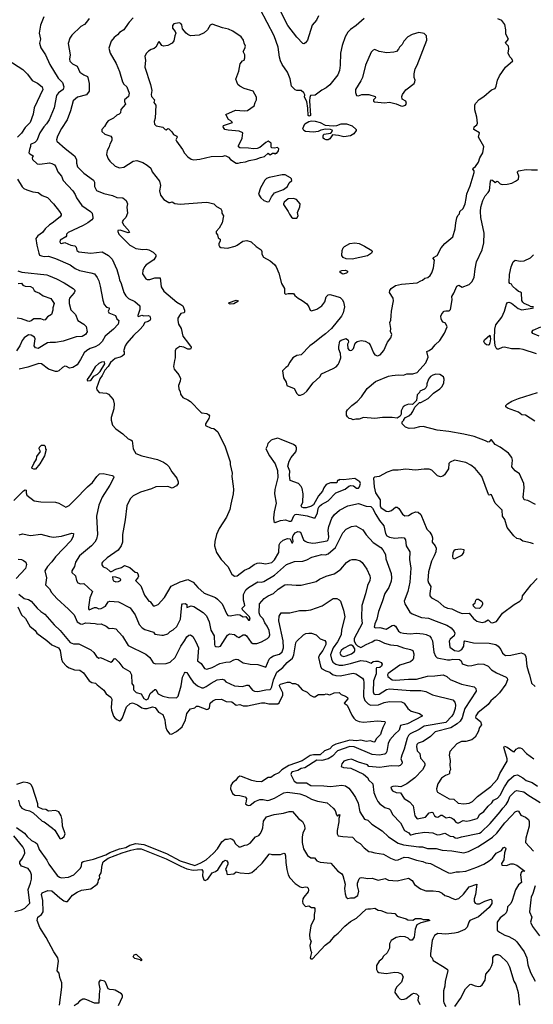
# Model space of a CAD drawing. Extents: x 1933546 to 2138868, y 524910 to 667279.
# Tile 75 of 256: x 1985432 to 1991366, y 558568 to 569942. Entities that reach past the tile are written whole.
import ezdxf

# ---------------------------------------------------------------- set-up
doc = ezdxf.new("R2010")
doc.units = 0

msp = doc.modelspace()

# ---------------------------------------------------------------- linework, layer by layer
at = {"layer": '0CON10XD'}
for points in [[(1985712, 569975), (1985673, 569877), (1985659, 569785), (1985674, 569715), (1985662, 569672), (1985678, 569618), (1985732, 569535), (1985782, 569425), (1985877, 569267), (1985929, 569215), (1985942, 569165), (1985935, 569135), (1985880, 569095), (1985858, 569065), (1985829, 568925), (1985773, 568785), (1985742, 568738), (1985710, 568705), (1985666, 568635), (1985631, 568545), (1985606, 568524), (1985559, 568501), (1985558, 568475), (1985545, 568443), (1985540, 568405), (1985551, 568391), (1985588, 568368), (1985578, 568342), (1985580, 568325), (1985635, 568278), (1985665, 568274), (1985775, 568290), (1985805, 568282), (1985834, 568264), (1985851, 568241), (1985875, 568185), (1985914, 568135), (1985934, 568085), (1986046, 567965), (1986074, 567924), (1986090, 567885), (1986152, 567795), (1986250, 567725), (1986268, 567705), (1986278, 567655), (1986278, 567645), (1986265, 567629), (1986219, 567595), (1986165, 567565), (1985992, 567485), (1985974, 567465), (1985972, 567445), (1985964, 567435), (1985899, 567395), (1985896, 567375), (1985905, 567361), (1985915, 567358), (1985955, 567368), (1986025, 567338), (1986070, 567330), (1986084, 567315), (1986092, 567275), (1986115, 567260), (1986255, 567244), (1986385, 567259), (1986458, 567218), (1986501, 567175), (1986555, 567055), (1986579, 566975), (1986584, 566935), (1986604, 566894), (1986635, 566791), (1986660, 566750), (1986691, 566721), (1986762, 566685), (1986822, 566635), (1986819, 566595), (1986796, 566525), (1986798, 566515), (1986805, 566512), (1986845, 566530), (1986865, 566521), (1986915, 566525), (1986935, 566515), (1986945, 566485), (1986938, 566472), (1986915, 566455), (1986877, 566443), (1986857, 566403), (1986826, 566365), (1986747, 566293), (1986671, 566205), (1986651, 566175), (1986634, 566126), (1986632, 566115), (1986640, 566105), (1986638, 566075), (1986618, 566055), (1986595, 566044), (1986535, 566028), (1986480, 565980), (1986456, 565935), (1986417, 565893), (1986385, 565831), (1986357, 565793), (1986318, 565685), (1986324, 565664), (1986350, 565635), (1986436, 565626), (1986460, 565615), (1986514, 565554), (1986524, 565504), (1986521, 565445), (1986488, 565345), (1986488, 565315), (1986505, 565257), (1986545, 565214), (1986625, 565156), (1986685, 565100), (1986718, 565088), (1986732, 565075), (1986744, 564985), (1986775, 564930), (1986845, 564902), (1987025, 564860), (1987095, 564830), (1987129, 564809), (1987155, 564781), (1987190, 564720), (1987248, 564645), (1987262, 564605), (1987264, 564585), (1987245, 564557), (1987195, 564529), (1987145, 564551), (1987005, 564546), (1986955, 564523), (1986830, 564485), (1986742, 564442), (1986710, 564405), (1986670, 564325), (1986651, 564165), (1986621, 563995), (1986619, 563905), (1986606, 563865), (1986571, 563815), (1986445, 563726), (1986390, 563675), (1986382, 563665), (1986380, 563645), (1986395, 563621), (1986437, 563605), (1986479, 563569), (1986495, 563568), (1986545, 563594), (1986607, 563613), (1986645, 563636), (1986705, 563614), (1986765, 563558), (1986785, 563554), (1986799, 563539), (1986805, 563515), (1986796, 563494), (1986770, 563465), (1986831, 563401), (1986874, 563295), (1986925, 563226), (1986939, 563219), (1986975, 563171), (1986995, 563169), (1987032, 563188), (1987105, 563267), (1987182, 563398), (1987285, 563449), (1987375, 563476), (1987435, 563444), (1987492, 563382), (1987565, 563318), (1987695, 563267), (1987719, 563249), (1987772, 563195), (1987825, 563075), (1987839, 563059), (1987865, 563057), (1987945, 563072), (1987975, 563068), (1988015, 563044), (1988046, 563046), (1988075, 563005), (1988086, 563005), (1988095, 563015), (1988086, 563045), (1988005, 563125), (1988004, 563145), (1988033, 563175), (1988029, 563195), (1988020, 563235), (1988018, 563302), (1988045, 563355), (1988075, 563382), (1988185, 563447), (1988225, 563445), (1988255, 563453), (1988375, 563524), (1988515, 563649), (1988607, 563683), (1988705, 563686), (1988748, 563702), (1988806, 563734), (1988925, 563762), (1988965, 563761), (1988995, 563773), (1989080, 563845), (1989166, 564014), (1989204, 564055), (1989265, 564089), (1989316, 564094), (1989395, 564049), (1989435, 563992), (1989515, 563902), (1989603, 563843), (1989628, 563818), (1989657, 563765), (1989663, 563715), (1989723, 563545), (1989728, 563495), (1989723, 563455), (1989698, 563382), (1989651, 563315), (1989622, 563215), (1989576, 563104), (1989560, 563015), (1989535, 562962), (1989529, 562925), (1989545, 562918), (1989595, 562922), (1989665, 562903), (1989685, 562911), (1989735, 562945), (1989755, 562948), (1989775, 562936), (1989809, 562879), (1989833, 562863), (1989865, 562854), (1989945, 562848), (1990015, 562855), (1990095, 562847), (1990130, 562840), (1990169, 562819), (1990187, 562797), (1990201, 562765), (1990219, 562635), (1990238, 562588), (1990255, 562571), (1990376, 562546), (1990405, 562545), (1990435, 562554), (1990515, 562549), (1990534, 562535), (1990545, 562506), (1990556, 562495), (1990615, 562479), (1990655, 562480), (1990735, 562502), (1990795, 562498), (1990845, 562474), (1990885, 562431), (1990940, 562395), (1991053, 562345), (1991064, 562334), (1991069, 562315), (1991049, 562265), (1990976, 562165), (1990931, 562119), (1990876, 562074), (1990845, 562029), (1990725, 561933), (1990701, 561899), (1990697, 561885), (1990702, 561875), (1990756, 561835), (1990769, 561795), (1990743, 561767), (1990731, 561715), (1990695, 561655), (1990655, 561622), (1990585, 561605), (1990535, 561602), (1990500, 561585), (1990483, 561575), (1990402, 561488), (1990394, 561445), (1990404, 561385), (1990402, 561325), (1990409, 561281), (1990398, 561255), (1990400, 561235), (1990392, 561225), (1990351, 561209), (1990305, 561180), (1990264, 561115), (1990249, 561055), (1990250, 561035), (1990260, 561020), (1990395, 560942), (1990449, 560939), (1990499, 560891), (1990565, 560885)], [(1989414, 569956), (1989318, 569875), (1989255, 569830), (1989224, 569796), (1989192, 569745), (1989157, 569643), (1989139, 569555), (1989136, 569415), (1989126, 569354), (1989108, 569305), (1989015, 569190), (1988975, 569154), (1988925, 569129), (1988845, 569070), (1988794, 569066), (1988786, 569044), (1988782, 569005), (1988794, 568835), (1988775, 568829), (1988764, 568835), (1988760, 568920), (1988748, 568998), (1988724, 569045), (1988726, 569075), (1988715, 569096), (1988685, 569124), (1988635, 569124), (1988615, 569132), (1988573, 569173), (1988557, 569257), (1988526, 569335), (1988463, 569423), (1988446, 569465), (1988433, 569507), (1988419, 569625), (1988374, 569754), (1988210, 570065)], [(1988884, 569985), (1988862, 569935), (1988810, 569880), (1988756, 569705), (1988736, 569674), (1988715, 569663), (1988705, 569667), (1988635, 569738), (1988532, 569875), (1988445, 570041)], [(1986237, 569955), (1986206, 569914), (1986181, 569885), (1986137, 569863), (1986036, 569764), (1986011, 569729), (1985991, 569665), (1986014, 569535), (1986008, 569485), (1986011, 569461), (1986042, 569432), (1986095, 569405), (1986127, 569337), (1986173, 569303), (1986214, 569285), (1986221, 569275), (1986236, 569205), (1986234, 569116), (1986205, 569073), (1986099, 569045), (1986051, 569005), (1986020, 568890), (1985980, 568785), (1985917, 568683), (1985871, 568595), (1985859, 568555), (1985863, 568537), (1985956, 568455), (1986065, 568370), (1986087, 568325), (1986090, 568285), (1986102, 568242), (1986175, 568167), (1986287, 568087), (1986297, 568065), (1986298, 568015), (1986320, 567970), (1986405, 567934), (1986505, 567912), (1986555, 567889), (1986623, 567883), (1986661, 567855), (1986677, 567815), (1986671, 567775), (1986678, 567705), (1986658, 567655), (1986629, 567625), (1986618, 567605), (1986632, 567572), (1986684, 567515), (1986702, 567485), (1986685, 567481), (1986595, 567510), (1986568, 567505), (1986566, 567495), (1986579, 567465), (1986706, 567336), (1986719, 567329), (1986775, 567300), (1986855, 567288), (1986895, 567291), (1986925, 567284), (1986975, 567257), (1987006, 567225), (1987004, 567205), (1986981, 567169), (1986895, 567111), (1986875, 567087), (1986856, 567045), (1986852, 567005), (1986888, 566948), (1986905, 566939), (1986935, 566940), (1986995, 566960), (1987055, 566958), (1987068, 566855), (1987097, 566807), (1987247, 566677), (1987295, 566653), (1987316, 566636), (1987337, 566585), (1987337, 566565), (1987328, 566555), (1987295, 566546), (1987285, 566537), (1987261, 566495), (1987258, 566465), (1987266, 566425), (1987297, 566375), (1987319, 566285), (1987382, 566202), (1987415, 566160), (1987415, 566150), (1987404, 566136), (1987375, 566136), (1987327, 566157), (1987284, 566166), (1987237, 566135), (1987227, 566115), (1987230, 566035), (1987220, 566005), (1987211, 565935), (1987217, 565905), (1987270, 565840), (1987289, 565795), (1987287, 565765), (1987268, 565715), (1987270, 565675), (1987287, 565647), (1987290, 565615), (1987317, 565577), (1987375, 565552), (1987405, 565532), (1987525, 565407), (1987535, 565400), (1987595, 565393), (1987619, 565379), (1987627, 565367), (1987618, 565335), (1987578, 565275), (1987578, 565255), (1987645, 565223), (1987675, 565220), (1987722, 565182), (1987808, 565008), (1987866, 564835), (1987866, 564805), (1987886, 564705), (1987884, 564665), (1987897, 564553), (1987904, 564514), (1987900, 564465), (1987870, 564345), (1987862, 564285), (1987820, 564195), (1987736, 564065), (1987706, 563995), (1987686, 563915), (1987684, 563865), (1987707, 563785), (1987759, 563705), (1987837, 563625), (1987885, 563538), (1987915, 563514), (1987945, 563516), (1988028, 563582), (1988085, 563607), (1988141, 563649), (1988175, 563665), (1988205, 563666), (1988275, 563655), (1988345, 563672), (1988378, 563702), (1988428, 563785), (1988430, 563875)], [(1986745, 569964), (1986697, 569915), (1986687, 569897), (1986635, 569825), (1986587, 569793), (1986564, 569766), (1986524, 569735), (1986488, 569695), (1986464, 569614), (1986477, 569557), (1986548, 569435), (1986587, 569345), (1986620, 569225), (1986635, 569198), (1986672, 569165), (1986696, 569094), (1986691, 569055), (1986642, 569015), (1986642, 568995), (1986653, 568965), (1986602, 568905), (1986596, 568864), (1986581, 568849), (1986555, 568840), (1986516, 568804), (1986455, 568772), (1986438, 568755), (1986413, 568707), (1986382, 568675), (1986382, 568652), (1986415, 568620), (1986485, 568598), (1986496, 568576), (1986497, 568545), (1986472, 568505), (1986466, 568474), (1986445, 568430), (1986437, 568385), (1986454, 568334), (1986475, 568307), (1986535, 568250), (1986585, 568231), (1986635, 568239), (1986745, 568306), (1986785, 568316), (1986855, 568291), (1986905, 568261), (1986947, 568225), (1986964, 568185), (1987048, 568078), (1987061, 568025), (1987046, 567965), (1987060, 567915), (1987096, 567865), (1987155, 567831), (1987171, 567829), (1987195, 567839), (1987225, 567820), (1987285, 567809), (1987585, 567832), (1987615, 567830), (1987674, 567814), (1987705, 567783), (1987756, 567755), (1987769, 567735), (1987767, 567705), (1987787, 567675), (1987772, 567595), (1987737, 567535), (1987703, 567495), (1987703, 567475), (1987716, 567456), (1987725, 567420), (1987748, 567405), (1987750, 567385), (1987734, 567356), (1987733, 567337), (1987741, 567321), (1987755, 567310), (1987835, 567304), (1987920, 567325), (1987944, 567336), (1988010, 567385), (1988055, 567390), (1988107, 567375), (1988163, 567323), (1988222, 567285), (1988230, 567265), (1988230, 567235), (1988250, 567200), (1988327, 567157), (1988375, 567114), (1988395, 567085), (1988425, 567012), (1988456, 566895), (1988492, 566835), (1988492, 566782), (1988505, 566770), (1988535, 566778), (1988597, 566777), (1988610, 566755), (1988648, 566725), (1988697, 566697), (1988748, 566658), (1988773, 566625), (1988790, 566585), (1988805, 566578), (1988865, 566599), (1988925, 566636), (1988958, 566682), (1988975, 566740), (1988995, 566762), (1989015, 566767), (1989075, 566750), (1989135, 566733), (1989160, 566710), (1989174, 566684), (1989186, 566625), (1989170, 566555), (1989152, 566518), (1989033, 566375), (1988965, 566311), (1988920, 566280), (1988839, 566211), (1988784, 566176), (1988685, 566071), (1988635, 566062), (1988590, 566035), (1988553, 565985), (1988528, 565935), (1988507, 565923), (1988470, 565885), (1988479, 565805), (1988510, 565755), (1988517, 565717), (1988605, 565683), (1988635, 565623), (1988655, 565606), (1988675, 565604)], [(1987955, 568284), (1987985, 568293), (1988042, 568298), (1988085, 568316), (1988165, 568330), (1988215, 568351), (1988260, 568360), (1988305, 568400), (1988325, 568380), (1988355, 568400), (1988375, 568400), (1988385, 568390), (1988395, 568400), (1988405, 568400), (1988422, 568425), (1988425, 568450), (1988410, 568465), (1988375, 568458), (1988345, 568460), (1988338, 568468), (1988336, 568516), (1988305, 568538), (1988275, 568522), (1988208, 568465), (1988176, 568454), (1988135, 568449), (1988075, 568459), (1987975, 568460), (1987962, 568472), (1987960, 568485), (1988002, 568575), (1988010, 568635), (1987968, 568655), (1987840, 568665), (1987804, 568674), (1987793, 568683), (1987782, 568705), (1987789, 568721), (1987890, 568755), (1987870, 568775), (1987845, 568788), (1987814, 568846), (1987924, 568896), (1988025, 568888), (1988066, 568894), (1988142, 568948), (1988154, 568985), (1988168, 569015), (1988168, 569045), (1988128, 569118), (1988025, 569147), (1987975, 569172), (1987954, 569194), (1987928, 569255), (1987964, 569346), (1987978, 569432), (1988005, 569467), (1988027, 569475), (1988035, 569500), (1988032, 569535), (1988014, 569575), (1988035, 569608), (1988040, 569635), (1988025, 569670), (1988020, 569705), (1987993, 569743), (1987895, 569808), (1987845, 569832), (1987775, 569848), (1987655, 569890), (1987635, 569878), (1987604, 569826), (1987565, 569790), (1987506, 569764), (1987406, 569756), (1987375, 569769), (1987355, 569785), (1987312, 569835), (1987304, 569884), (1987295, 569896), (1987274, 569904), (1987215, 569894), (1987196, 569875), (1987199, 569845), (1987230, 569805), (1987236, 569785), (1987223, 569757), (1987213, 569697), (1987195, 569671), (1987145, 569644), (1987095, 569636), (1987075, 569645), (1987045, 569689), (1987035, 569683), (1987005, 569624), (1986985, 569608), (1986952, 569598), (1986921, 569579), (1986895, 569551), (1986878, 569515), (1986886, 569475), (1986877, 569395), (1986945, 569195), (1986960, 569125), (1986952, 569078), (1986956, 569055), (1986989, 569015), (1986981, 568985), (1987004, 568954), (1986996, 568805), (1986987, 568765), (1986990, 568735), (1987010, 568715), (1987085, 568699), (1987115, 568673), (1987125, 568670), (1987145, 568683), (1987155, 568680), (1987190, 568645), (1987208, 568615), (1987248, 568595), (1987252, 568585), (1987236, 568555), (1987245, 568537), (1987314, 568444), (1987338, 568398), (1987376, 568356), (1987415, 568329), (1987445, 568324), (1987515, 568329), (1987645, 568362), (1987783, 568367), (1987805, 568372), (1987843, 568353), (1987867, 568327), (1987932, 568285), (1987955, 568284)], [(1988675, 565604), (1988715, 565619), (1988751, 565649), (1988824, 565746), (1988899, 565815), (1988920, 565850), (1989055, 565914), (1989087, 565933), (1989110, 565960), (1989125, 565982), (1989142, 566035), (1989140, 566085), (1989120, 566135), (1989120, 566165), (1989133, 566227), (1989145, 566240), (1989205, 566260), (1989228, 566238), (1989230, 566215), (1989220, 566195), (1989222, 566145), (1989240, 566125), (1989255, 566120), (1989270, 566125), (1989288, 566145), (1989310, 566205), (1989330, 566225), (1989376, 566234), (1989425, 566228), (1989465, 566206), (1989481, 566185), (1989519, 566095), (1989535, 566070), (1989565, 566059), (1989599, 566071), (1989638, 566122), (1989680, 566215), (1989722, 566265), (1989730, 566305), (1989718, 566338), (1989722, 566375), (1989710, 566445), (1989719, 566471), (1989725, 566520), (1989728, 566575), (1989751, 566695), (1989747, 566725), (1989705, 566790), (1989707, 566815), (1989723, 566837), (1989775, 566871), (1989845, 566888), (1990025, 566901), (1990065, 566926), (1990088, 566932), (1990112, 566955), (1990147, 566963), (1990175, 566986), (1990195, 567017), (1990214, 567075), (1990226, 567165), (1990211, 567185), (1990213, 567195), (1990255, 567219), (1990302, 567305), (1990345, 567358), (1990437, 567433), (1990464, 567525), (1990470, 567595), (1990484, 567654), (1990495, 567680), (1990512, 567698), (1990519, 567725), (1990555, 567762), (1990578, 567815), (1990591, 567875), (1990600, 567930), (1990637, 568023), (1990684, 568175), (1990684, 568195), (1990669, 568215), (1990671, 568225), (1990699, 568245), (1990733, 568295), (1990749, 568345), (1990784, 568405), (1990794, 568475), (1990733, 568583), (1990744, 568635), (1990678, 568675), (1990682, 568705), (1990713, 568727), (1990722, 568745), (1990714, 568815), (1990690, 568900), (1990689, 568955), (1990700, 568975), (1990741, 569019), (1990795, 569056), (1990885, 569131), (1990925, 569148), (1990938, 569172), (1990951, 569245), (1990976, 569294), (1991044, 569395), (1991130, 569465), (1991115, 569492), (1991095, 569512), (1991076, 569555), (1991083, 569605), (1991080, 569635), (1991049, 569665), (1991046, 569675), (1991081, 569715), (1991048, 569775), (1991050, 569825), (1991039, 569885), (1991002, 569932), (1990955, 569953)], [(1989855, 568944), (1989888, 568955), (1989900, 568975), (1989895, 569000), (1989853, 569025), (1989849, 569055), (1989855, 569078), (1989895, 569133), (1989988, 569205), (1989998, 569225), (1990000, 569245), (1989990, 569275), (1989989, 569315), (1990001, 569375), (1990023, 569415), (1990136, 569705), (1990132, 569755), (1990105, 569783), (1990045, 569794), (1989965, 569769), (1989916, 569744), (1989872, 569695), (1989853, 569657), (1989822, 569625), (1989809, 569601), (1989784, 569576), (1989755, 569567), (1989675, 569558), (1989584, 569574), (1989535, 569598), (1989515, 569590), (1989492, 569565), (1989428, 569415), (1989392, 569275), (1989375, 569236), (1989314, 569135), (1989312, 569102), (1989325, 569067), (1989345, 569063), (1989385, 569076), (1989465, 569076), (1989540, 569055), (1989542, 569038), (1989520, 569015), (1989522, 569002), (1989533, 568993), (1989647, 568983), (1989705, 568989), (1989781, 568971), (1989835, 568947), (1989855, 568944)], [(1985295, 569478), (1985469, 569365), (1985522, 569312), (1985575, 569238), (1985640, 569210), (1985694, 569165), (1985698, 569135), (1985601, 568925), (1985590, 568850), (1985555, 568755), (1985495, 568695), (1985455, 568631), (1985406, 568583)], [(1988975, 568552), (1988955, 568560), (1988940, 568575), (1988938, 568602), (1988945, 568620), (1989028, 568632), (1989048, 568655), (1989042, 568665), (1989025, 568672), (1988964, 568676), (1988910, 568665), (1988879, 568651), (1988825, 568644), (1988735, 568650), (1988715, 568661), (1988704, 568685), (1988725, 568738), (1988772, 568765), (1988805, 568773), (1988845, 568770), (1988905, 568754), (1988960, 568725), (1989055, 568715), (1989095, 568719), (1989145, 568740), (1989207, 568737), (1989274, 568715), (1989318, 568675), (1989320, 568660), (1989293, 568625), (1989255, 568599), (1989179, 568589), (1989115, 568603), (1989045, 568610), (1989016, 568564), (1988995, 568553), (1988975, 568552)], [(1988295, 567838), (1988315, 567842), (1988341, 567895), (1988375, 567940), (1988480, 567980), (1988525, 568016), (1988544, 568056), (1988577, 568085), (1988574, 568104), (1988562, 568115), (1988499, 568149), (1988465, 568151), (1988315, 568119), (1988285, 568107), (1988265, 568088), (1988215, 568000), (1988193, 567925), (1988217, 567885), (1988255, 567854), (1988295, 567838)], [(1991392, 564342), (1991305, 564389), (1991260, 564395), (1991251, 564425), (1991260, 564535), (1991257, 564585), (1991207, 564695), (1991155, 564730), (1991118, 564775), (1991127, 564855), (1991117, 564885), (1991080, 564935), (1990985, 565004), (1990925, 565034), (1990885, 565087), (1990875, 565089), (1990856, 565064), (1990845, 565061), (1990815, 565078), (1990685, 565126), (1990563, 565153), (1990390, 565185), (1990255, 565201), (1990095, 565243), (1990051, 565239), (1989995, 565223), (1989931, 565221), (1989890, 565235), (1989852, 565275), (1989850, 565295), (1989870, 565315), (1989870, 565325), (1989890, 565345), (1989930, 565365), (1989959, 565391), (1989976, 565414), (1989998, 565465), (1990052, 565518), (1990065, 565520), (1990152, 565565), (1990215, 565628), (1990285, 565676), (1990314, 565706), (1990334, 565745), (1990338, 565788), (1990327, 565815), (1990285, 565843), (1990240, 565845), (1990204, 565836), (1990180, 565820), (1990155, 565790), (1990138, 565735), (1990136, 565714), (1990125, 565690), (1990110, 565675), (1990055, 565650), (1990050, 565635), (1990023, 565607), (1990018, 565542), (1989972, 565498), (1989925, 565500), (1989906, 565494), (1989884, 565486), (1989862, 565468), (1989838, 565425), (1989838, 565385), (1989828, 565362), (1989795, 565340), (1989735, 565346), (1989625, 565346), (1989535, 565336), (1989406, 565346), (1989355, 565328), (1989317, 565327), (1989285, 565318), (1989262, 565332), (1989240, 565335), (1989218, 565355), (1989208, 565375), (1989210, 565415), (1989218, 565435), (1989268, 565485), (1989330, 565530), (1989380, 565585), (1989445, 565680), (1989545, 565762), (1989695, 565822), (1989735, 565831), (1989805, 565839), (1989866, 565834), (1989905, 565852), (1989975, 565852), (1990023, 565867), (1990125, 565977), (1990150, 566045), (1990135, 566110), (1990165, 566120), (1990203, 566147), (1990234, 566186), (1990288, 566235), (1990341, 566319), (1990372, 566395), (1990350, 566435), (1990325, 566448), (1990309, 566465), (1990301, 566485), (1990299, 566515), (1990309, 566545), (1990335, 566573), (1990355, 566580), (1990395, 566580), (1990411, 566595), (1990430, 566705), (1990426, 566745), (1990448, 566782), (1990484, 566865), (1990505, 566874), (1990545, 566852), (1990626, 566884), (1990656, 566915), (1990682, 566965), (1990693, 567065), (1990709, 567145), (1990774, 567285), (1990794, 567365), (1990798, 567475), (1990760, 567655), (1990755, 567725), (1990762, 567775), (1990785, 567855), (1990812, 567908), (1990845, 567944), (1990860, 567970), (1990873, 568075), (1990885, 568090), (1990895, 568089), (1990925, 568062), (1990945, 568076), (1990955, 568073), (1990983, 568045), (1991005, 568038), (1991065, 568041), (1991118, 568052), (1991162, 568075), (1991195, 568100), (1991199, 568135), (1991182, 568175), (1991184, 568185), (1991196, 568194), (1991285, 568213), (1991345, 568207), (1991415, 568208)], [(1985409, 568099), (1985461, 568011), (1985482, 567992), (1985515, 567976), (1985585, 567952), (1985645, 567944), (1985691, 567911), (1985755, 567888), (1985824, 567815), (1985894, 567725), (1985911, 567695), (1985912, 567685), (1985900, 567665), (1985809, 567591), (1985775, 567572), (1985728, 567525), (1985697, 567483), (1985641, 567445), (1985619, 567415), (1985629, 567339), (1985652, 567245), (1985663, 567223), (1985683, 567213), (1985715, 567207), (1985765, 567210), (1985845, 567185), (1986015, 567109), (1986075, 567068), (1986125, 567046), (1986255, 567019), (1986295, 567005), (1986329, 566965), (1986345, 566925), (1986363, 566865), (1986392, 566702), (1986410, 566650), (1986435, 566619), (1986465, 566612), (1986466, 566596), (1986456, 566575), (1986464, 566555), (1986538, 566525), (1986556, 566486), (1986576, 566465), (1986571, 566425), (1986517, 566365), (1986421, 566285), (1986385, 566224), (1986346, 566184), (1986305, 566162), (1986245, 566143), (1986208, 566122), (1986176, 566095), (1986136, 566015), (1986096, 565955), (1986048, 565922), (1986007, 565917), (1985975, 565936), (1985955, 565939), (1985927, 565923), (1985885, 565885), (1985865, 565876), (1985845, 565877), (1985766, 565905), (1985685, 565968), (1985655, 565971), (1985525, 565928), (1985425, 565905)], [(1988588, 567648), (1988635, 567650), (1988650, 567675), (1988642, 567715), (1988669, 567781), (1988672, 567815), (1988630, 567865), (1988595, 567876), (1988535, 567874), (1988488, 567835), (1988480, 567815), (1988482, 567805), (1988536, 567726), (1988548, 567695), (1988571, 567661), (1988588, 567648)], [(1989275, 567174), (1989205, 567178), (1989169, 567195), (1989156, 567216), (1989159, 567275), (1989171, 567305), (1989185, 567321), (1989245, 567355), (1989305, 567364), (1989355, 567357), (1989417, 567327), (1989500, 567275), (1989503, 567265), (1989497, 567245), (1989452, 567215), (1989275, 567174)], [(1991370, 566625), (1991343, 566623), (1991315, 566642), (1991260, 566665), (1991247, 566677), (1991233, 566697), (1991230, 566785), (1991220, 566795), (1991195, 566802), (1991165, 566828), (1991127, 566865), (1991116, 566886), (1991095, 566893), (1991089, 566905), (1991090, 567000), (1991109, 567085), (1991135, 567143), (1991155, 567163), (1991215, 567152), (1991262, 567158), (1991335, 567191), (1991370, 567225)], [(1985412, 567042), (1985457, 567027), (1985745, 566995), (1985767, 566987), (1985859, 566949), (1985945, 566903), (1986051, 566835), (1986068, 566818), (1986071, 566805), (1986063, 566785), (1986008, 566725), (1986003, 566705), (1986004, 566664), (1986025, 566591), (1986078, 566535), (1986106, 566466), (1986175, 566425), (1986199, 566399), (1986212, 566335), (1986191, 566305), (1986155, 566283), (1986084, 566277), (1985935, 566229), (1985845, 566211), (1985785, 566213), (1985755, 566208), (1985645, 566143), (1985615, 566152), (1985599, 566175), (1985610, 566255), (1985603, 566275), (1985565, 566298), (1985535, 566302), (1985485, 566266), (1985463, 566235), (1985435, 566175), (1985395, 566115)], [(1989165, 567004), (1989135, 567020), (1989135, 567038), (1989154, 567046), (1989195, 567048), (1989220, 567035), (1989220, 567025), (1989210, 567015), (1989165, 567004)], [(1985415, 566895), (1985455, 566897), (1985470, 566875), (1985495, 566862), (1985559, 566859), (1985584, 566844), (1985600, 566815), (1985615, 566801), (1985661, 566781), (1985705, 566752), (1985792, 566722), (1985832, 566665), (1985816, 566615), (1985817, 566585), (1985800, 566535), (1985755, 566510), (1985725, 566474), (1985715, 566472), (1985677, 566487), (1985605, 566487), (1985595, 566485), (1985567, 566463), (1985545, 566457), (1985525, 566459), (1985453, 566487), (1985405, 566492)], [(1987865, 566654), (1987848, 566665), (1987856, 566675), (1987935, 566702), (1987956, 566695), (1987952, 566685), (1987905, 566658), (1987865, 566654)], [(1991405, 566081), (1991250, 566130), (1991205, 566140), (1991115, 566141), (1991035, 566159), (1991005, 566154), (1990965, 566136), (1990945, 566136), (1990925, 566175), (1990919, 566255), (1990923, 566365), (1990935, 566415), (1991003, 566505), (1991034, 566575), (1991057, 566655), (1991067, 566673), (1991085, 566678), (1991115, 566667), (1991192, 566605), (1991235, 566591), (1991355, 566608), (1991370, 566615)], [(1991435, 566287), (1991361, 566315), (1991351, 566335), (1991363, 566355), (1991455, 566395)], [(1990845, 566181), (1990825, 566186), (1990805, 566201), (1990794, 566225), (1990801, 566245), (1990865, 566298), (1990870, 566255), (1990865, 566210), (1990855, 566187), (1990845, 566181)], [(1986218, 565768), (1986245, 565773), (1986264, 565785), (1986290, 565825), (1986332, 565848), (1986361, 565879), (1986418, 565965), (1986411, 565991), (1986376, 565986), (1986345, 565971), (1986305, 565930), (1986252, 565838), (1986212, 565785), (1986211, 565775), (1986218, 565768)], [(1991385, 565304), (1991275, 565372), (1991235, 565379), (1991195, 565406), (1991068, 565455), (1991049, 565469), (1991049, 565485), (1991067, 565505), (1991120, 565535), (1991196, 565566), (1991415, 565634)], [(1988385, 564133), (1988445, 564155), (1988505, 564165), (1988545, 564147), (1988565, 564147), (1988575, 564155), (1988600, 564210), (1988615, 564224), (1988635, 564230), (1988755, 564210), (1988825, 564187), (1988845, 564189), (1988875, 564244), (1988882, 564295), (1988893, 564317), (1988919, 564341), (1988995, 564384), (1989085, 564475), (1989192, 564518), (1989235, 564552), (1989258, 564562), (1989288, 564558), (1989325, 564530), (1989345, 564530), (1989360, 564545), (1989370, 564585), (1989363, 564603), (1989305, 564642), (1989175, 564628), (1989125, 564630), (1989115, 564620), (1989105, 564620), (1989095, 564590), (1989025, 564590), (1988975, 564571), (1988948, 564535), (1988929, 564495), (1988885, 564440), (1988825, 564338), (1988805, 564321), (1988742, 564302), (1988712, 564302), (1988691, 564311), (1988683, 564325), (1988703, 564367), (1988706, 564465), (1988696, 564526), (1988685, 564550), (1988654, 564584), (1988559, 564619), (1988550, 564675), (1988552, 564725), (1988532, 564785), (1988545, 564840), (1988568, 564885), (1988621, 564949), (1988632, 564975), (1988632, 564995), (1988622, 565015), (1988595, 565033), (1988454, 565094), (1988415, 565106), (1988357, 565093), (1988337, 565083), (1988298, 565045), (1988292, 565015), (1988278, 564985), (1988317, 564905), (1988385, 564810), (1988412, 564735), (1988413, 564655), (1988381, 564515), (1988376, 564465), (1988394, 564355), (1988371, 564255), (1988364, 564186), (1988370, 564145), (1988385, 564133)], [(1985615, 564748), (1985595, 564748), (1985577, 564757), (1985574, 564765), (1985594, 564815), (1985627, 564865), (1985632, 564895), (1985672, 564955), (1985657, 564985), (1985660, 565005), (1985685, 565028), (1985717, 565027), (1985727, 565017), (1985730, 564985), (1985737, 564975), (1985721, 564905), (1985665, 564811), (1985615, 564748)], [(1991369, 563885), (1991335, 563900), (1991245, 563917), (1991215, 563940), (1991175, 563948), (1991140, 563980), (1991064, 564075), (1991037, 564167), (1991010, 564205), (1991008, 564275), (1990924, 564355), (1990882, 564452), (1990875, 564458), (1990855, 564450), (1990850, 564455), (1990773, 564663), (1990695, 564758), (1990646, 564796), (1990585, 564828), (1990455, 564852), (1990405, 564832), (1990390, 564815), (1990385, 564752), (1990341, 564685), (1990322, 564668), (1990295, 564659), (1990261, 564671), (1990195, 564736), (1990165, 564748), (1990105, 564751), (1990005, 564739), (1989895, 564750), (1989805, 564738), (1989745, 564737), (1989677, 564713), (1989585, 564666), (1989533, 564657), (1989520, 564645), (1989526, 564545), (1989544, 564475), (1989596, 564395), (1989597, 564325), (1989605, 564305), (1989665, 564266), (1989695, 564261), (1989727, 564273), (1989775, 564310), (1989792, 564312), (1989814, 564294), (1989855, 564229), (1989881, 564211), (1989925, 564216), (1989965, 564242), (1990008, 564258), (1990035, 564254), (1990065, 564225), (1990137, 564057), (1990170, 564020), (1990194, 563984), (1990201, 563955), (1990198, 563905), (1990234, 563864), (1990243, 563835), (1990240, 563795), (1990222, 563748), (1990190, 563685), (1990154, 563564), (1990146, 563465), (1990155, 563437), (1990184, 563394), (1990169, 563315), (1990170, 563285), (1990190, 563265), (1990263, 563223), (1990333, 563163), (1990375, 563143), (1990425, 563136), (1990495, 563101), (1990545, 563084), (1990625, 563085), (1990674, 563025), (1990715, 562994), (1990775, 562979), (1990805, 562986), (1990845, 563010), (1990875, 562978), (1990895, 562973), (1990940, 562990), (1991011, 563085), (1991145, 563186), (1991210, 563225), (1991237, 563253), (1991243, 563285), (1991257, 563305), (1991341, 563415), (1991410, 563485)], [(1985365, 564389), (1985475, 564498), (1985495, 564510), (1985507, 564505), (1985506, 564475), (1985515, 564448), (1985600, 564385), (1985675, 564373), (1985845, 564369), (1985885, 564357), (1985965, 564310), (1986005, 564331), (1986071, 564395), (1986215, 564546), (1986275, 564594), (1986324, 564666), (1986354, 564696), (1986395, 564699), (1986500, 564675), (1986518, 564668), (1986520, 564655), (1986474, 564565), (1986384, 564426), (1986347, 564335), (1986321, 564205), (1986331, 563995), (1986319, 563941), (1986299, 563905), (1986261, 563865), (1986123, 563747), (1986079, 563675), (1986064, 563626), (1986034, 563575), (1986036, 563555), (1986077, 563517), (1986089, 563465), (1986106, 563436), (1986135, 563426), (1986175, 563428), (1986274, 563335), (1986243, 563265), (1986226, 563155), (1986226, 563135), (1986235, 563126), (1986295, 563152), (1986315, 563152), (1986347, 563137), (1986375, 563140), (1986423, 563165), (1986455, 563215), (1986474, 563224), (1986575, 563218), (1986708, 563148), (1986766, 563065), (1986814, 562954), (1986848, 562918), (1986879, 562899), (1986977, 562867), (1986995, 562843), (1987075, 562831), (1987095, 562831), (1987144, 562846), (1987172, 562875), (1987205, 562893), (1987247, 562933), (1987292, 563015), (1987305, 563182), (1987315, 563192), (1987345, 563198), (1987362, 563185), (1987365, 563150), (1987415, 563169), (1987445, 563164), (1987554, 563095), (1987590, 563055), (1987623, 562985), (1987639, 562889), (1987679, 562825), (1987682, 562725), (1987688, 562708), (1987699, 562699), (1987725, 562696), (1987751, 562705), (1987835, 562832), (1987855, 562847), (1987915, 562839), (1987941, 562815), (1987965, 562805), (1988015, 562834), (1988037, 562835), (1988054, 562824), (1988105, 562747), (1988125, 562735), (1988174, 562736), (1988225, 562755), (1988295, 562793), (1988316, 562814), (1988324, 562836), (1988315, 562885), (1988293, 562935), (1988265, 562975), (1988245, 563020), (1988211, 563055), (1988200, 563090), (1988202, 563195), (1988256, 563255), (1988303, 563287), (1988365, 563315), (1988418, 563362), (1988495, 563414), (1988525, 563419), (1988625, 563408), (1988685, 563408), (1988859, 563451), (1988895, 563477), (1988975, 563514), (1989065, 563540), (1989085, 563550), (1989141, 563595), (1989208, 563672), (1989245, 563698), (1989275, 563706), (1989316, 563704), (1989365, 563690), (1989390, 563670), (1989442, 563595), (1989478, 563518), (1989480, 563495), (1989477, 563465), (1989450, 563405), (1989429, 563311), (1989386, 563176), (1989382, 563035), (1989389, 562965), (1989297, 562793), (1989298, 562765), (1989313, 562733), (1989335, 562707), (1989375, 562689), (1989435, 562723), (1989506, 562754), (1989535, 562775), (1989555, 562779), (1989585, 562771), (1989649, 562739), (1989715, 562722), (1989795, 562712), (1989866, 562685)], [(1988430, 563875), (1988441, 563899), (1988475, 563931), (1988525, 563948), (1988556, 563946), (1988575, 563897), (1988585, 563899), (1988593, 563917), (1988584, 563955), (1988591, 563985), (1988615, 564014), (1988645, 564028), (1988665, 564027), (1988675, 564020), (1988710, 563935), (1988729, 563919), (1988755, 563908), (1988815, 563896), (1988855, 563897), (1988985, 563921), (1988997, 563935), (1989004, 563965), (1988998, 564045), (1989003, 564087), (1989039, 564185), (1989068, 564225), (1989129, 564275), (1989225, 564325), (1989345, 564354), (1989435, 564323), (1989488, 564318), (1989509, 564299), (1989546, 564225), (1989590, 564155), (1989639, 564095), (1989660, 564005), (1989675, 563978), (1989705, 563962), (1989765, 563952), (1989845, 563960), (1989876, 563956), (1989888, 563935), (1989898, 563865), (1989941, 563795), (1989936, 563705), (1989951, 563605), (1989939, 563445), (1989916, 563335), (1989874, 563225), (1989881, 563195), (1989939, 563098), (1989965, 563079), (1990075, 563036), (1990155, 563027), (1990243, 562993), (1990366, 562946), (1990418, 562915), (1990452, 562875), (1990459, 562855), (1990452, 562825), (1990404, 562785), (1990396, 562764), (1990402, 562692), (1990455, 562653), (1990505, 562648), (1990540, 562665), (1990564, 562705), (1990566, 562755), (1990575, 562767), (1990675, 562744), (1990855, 562741), (1990935, 562725), (1990962, 562705), (1990991, 562665), (1991012, 562622), (1991045, 562598), (1991105, 562601), (1991226, 562626), (1991265, 562611), (1991280, 562585), (1991290, 562475), (1991315, 562392), (1991324, 562374), (1991347, 562277), (1991389, 562239)], [(1985425, 563991), (1985465, 564003), (1985556, 563984), (1985675, 563999), (1985775, 563970), (1985825, 563964), (1985915, 563975), (1986035, 564009), (1986056, 564006), (1986050, 563975), (1986027, 563925), (1985845, 563735), (1985805, 563679), (1985754, 563625), (1985723, 563575), (1985744, 563495), (1985732, 563412), (1985776, 563366), (1985799, 563325), (1985861, 563255), (1985995, 563134), (1986063, 563065), (1986095, 562986), (1986135, 562963), (1986155, 562959), (1986195, 562976), (1986305, 562968), (1986335, 562960), (1986375, 562962), (1986433, 562935), (1986465, 562907), (1986505, 562912), (1986542, 562905), (1986622, 562822), (1986685, 562711), (1986891, 562611), (1986935, 562575), (1986975, 562514), (1987002, 562502), (1987126, 562506), (1987171, 562519), (1987228, 562575), (1987294, 562705), (1987335, 562765)], [(1990455, 563713), (1990525, 563748), (1990548, 563765), (1990563, 563785), (1990566, 563816), (1990525, 563826), (1990465, 563817), (1990448, 563805), (1990435, 563780), (1990432, 563745), (1990435, 563720), (1990455, 563713)], [(1985415, 563709), (1985455, 563705), (1985475, 563696), (1985505, 563674), (1985513, 563647), (1985499, 563601), (1985393, 563485)], [(1986545, 563448), (1986575, 563453), (1986599, 563465), (1986601, 563475), (1986590, 563485), (1986545, 563502), (1986506, 563504), (1986507, 563475), (1986518, 563458), (1986545, 563448)], [(1985424, 563304), (1985485, 563257), (1985535, 563243), (1985565, 563223), (1985634, 563144), (1985676, 563105), (1985723, 563073), (1985830, 562950), (1985899, 562885), (1986016, 562746), (1986055, 562731), (1986115, 562732), (1986254, 562664), (1986291, 562631), (1986319, 562585), (1986345, 562568), (1986365, 562572), (1986485, 562520), (1986505, 562531), (1986525, 562560), (1986535, 562561), (1986579, 562519), (1986626, 562457), (1986705, 562414), (1986726, 562375), (1986728, 562275), (1986749, 562245), (1986748, 562205), (1986753, 562195), (1986779, 562169), (1986836, 562155), (1986865, 562101), (1986895, 562085), (1986915, 562096), (1986941, 562159), (1986995, 562206), (1987005, 562203), (1987034, 562153), (1987087, 562127), (1987152, 562112), (1987245, 562108), (1987265, 562127), (1987298, 562245), (1987312, 562345), (1987335, 562394), (1987346, 562404), (1987365, 562399), (1987402, 562338), (1987435, 562287), (1987485, 562245), (1987535, 562222), (1987555, 562224), (1987585, 562238), (1987643, 562277), (1987715, 562315), (1987773, 562323), (1987794, 562315), (1987815, 562294), (1987915, 562248), (1988005, 562238), (1988055, 562256), (1988075, 562256), (1988123, 562195), (1988145, 562183), (1988185, 562182), (1988275, 562202), (1988325, 562204), (1988335, 562212), (1988345, 562236), (1988365, 562315), (1988404, 562406), (1988473, 562457), (1988524, 562515), (1988585, 562567), (1988598, 562605), (1988622, 562742), (1988631, 562759), (1988711, 562835), (1988740, 562850), (1988774, 562854), (1988805, 562853), (1988856, 562837), (1988905, 562788), (1988959, 562769), (1988971, 562751), (1988968, 562725), (1988935, 562655), (1988897, 562605), (1988885, 562575), (1988906, 562475), (1988921, 562445), (1988968, 562418), (1989015, 562406), (1989045, 562379), (1989085, 562365), (1989135, 562363), (1989285, 562394), (1989316, 562386), (1989394, 562334), (1989405, 562317), (1989409, 562285), (1989403, 562125), (1989419, 562079), (1989460, 562040), (1989485, 562024), (1989577, 562027), (1989645, 562054), (1989705, 562065), (1989842, 562062), (1989875, 562045), (1989917, 561985), (1989955, 561954), (1990053, 561925), (1990083, 561905), (1990084, 561895), (1989914, 561806), (1989833, 561787), (1989815, 561734), (1989765, 561688), (1989709, 561621), (1989691, 561579), (1989673, 561487), (1989661, 561465), (1989651, 561459), (1989584, 561444), (1989505, 561455), (1989295, 561543), (1989245, 561545), (1989105, 561495), (1989046, 561434), (1988995, 561402), (1988925, 561384), (1988865, 561386), (1988725, 561301), (1988685, 561292), (1988645, 561270), (1988585, 561253), (1988572, 561245), (1988565, 561222), (1988602, 561145), (1988635, 561127), (1988747, 561125), (1988796, 561096), (1988947, 561093), (1989025, 561082), (1989155, 561098), (1989195, 561092), (1989235, 561065), (1989275, 561016), (1989314, 560955), (1989342, 560892), (1989362, 560792), (1989415, 560708), (1989455, 560694), (1989500, 560650), (1989621, 560571), (1989693, 560503), (1989805, 560430), (1989865, 560408), (1990045, 560385), (1990085, 560388), (1990145, 560367), (1990245, 560368), (1990315, 560350), (1990425, 560341), (1990565, 560316), (1990618, 560332), (1990725, 560385), (1990835, 560455), (1990895, 560497), (1990945, 560545), (1991037, 560665), (1991116, 560745), (1991155, 560792), (1991182, 560802), (1991195, 560798), (1991224, 560754), (1991275, 560731), (1991311, 560701), (1991318, 560678), (1991318, 560625), (1991280, 560485), (1991276, 560435), (1991368, 560335)], [(1987335, 562765), (1987365, 562814), (1987385, 562833), (1987405, 562834), (1987431, 562815), (1987469, 562755), (1987498, 562685), (1987487, 562535), (1987529, 562505), (1987567, 562447), (1987595, 562439), (1987655, 562460), (1987746, 562504), (1987815, 562520), (1987865, 562523), (1987905, 562546), (1987935, 562554), (1987955, 562551), (1988015, 562514), (1988095, 562497), (1988185, 562493), (1988275, 562464), (1988316, 562554), (1988335, 562575), (1988365, 562595), (1988435, 562614), (1988465, 562641), (1988482, 562685), (1988475, 562765), (1988426, 562996), (1988430, 563050), (1988455, 563089), (1988555, 563089), (1988665, 563116), (1988744, 563116), (1988796, 563124), (1988928, 563172), (1989055, 563256), (1989095, 563254), (1989125, 563240), (1989138, 563225), (1989172, 563122), (1989187, 563045), (1989151, 562895), (1989147, 562835), (1989105, 562755), (1989055, 562685), (1989024, 562604), (1989033, 562555), (1989051, 562521), (1989085, 562498), (1989125, 562485), (1989165, 562484), (1989256, 562504), (1989375, 562540), (1989435, 562530), (1989495, 562509), (1989515, 562528), (1989545, 562533), (1989575, 562531), (1989608, 562515), (1989621, 562495), (1989613, 562475), (1989595, 562460), (1989556, 562454), (1989549, 562445), (1989550, 562385), (1989521, 562305), (1989517, 562177), (1989525, 562155), (1989538, 562148), (1989585, 562149), (1989672, 562205), (1989705, 562212), (1989942, 562192), (1990065, 562193), (1990125, 562182), (1990203, 562143), (1990435, 562084), (1990458, 562058), (1990468, 562025), (1990465, 561985), (1990445, 561925), (1990425, 561897), (1990355, 561824), (1990105, 561781), (1990046, 561744), (1989945, 561692), (1989925, 561672), (1989909, 561641), (1989874, 561515), (1989848, 561445), (1989837, 561405), (1989852, 561365), (1989849, 561345), (1989827, 561325), (1989805, 561317), (1989725, 561321), (1989642, 561312), (1989595, 561304), (1989468, 561315), (1989452, 561335), (1989346, 561366), (1989265, 561399), (1989223, 561393), (1989179, 561375), (1989154, 561345), (1989147, 561315), (1989175, 561303), (1989260, 561295), (1989405, 561228), (1989456, 561185), (1989461, 561161), (1989513, 561115), (1989523, 561015), (1989547, 560955), (1989572, 560912), (1989595, 560885), (1989652, 560842), (1989700, 560825), (1989715, 560812), (1989741, 560761), (1989833, 560663), (1989877, 560577), (1989927, 560547), (1989945, 560526), (1989955, 560524), (1990009, 560541), (1990114, 560556), (1990205, 560547), (1990255, 560526), (1990291, 560529), (1990345, 560543), (1990405, 560508), (1990445, 560505), (1990465, 560491), (1990485, 560487), (1990535, 560503), (1990745, 560543), (1990765, 560555), (1990869, 560655), (1990985, 560792), (1991014, 560835), (1991052, 560875), (1991076, 560915), (1991095, 560967), (1991155, 561030), (1991175, 561037), (1991255, 561022), (1991305, 560986), (1991447, 560897)], [(1985411, 563161), (1985455, 563066), (1985499, 563025), (1985551, 562935), (1985612, 562885), (1985632, 562855), (1985745, 562772), (1985805, 562719), (1985880, 562685), (1985899, 562655), (1985917, 562555), (1985929, 562525), (1985975, 562472), (1986005, 562454), (1986065, 562431), (1986128, 562428), (1986170, 562395), (1986236, 562305), (1986266, 562286), (1986308, 562278), (1986326, 562257), (1986406, 562196), (1986430, 562155), (1986486, 562115), (1986498, 562092), (1986490, 561995), (1986494, 561965), (1986516, 561896), (1986531, 561875), (1986555, 561858), (1986585, 561844), (1986605, 561852), (1986621, 561875), (1986667, 562003), (1986707, 562043), (1986735, 562050), (1986795, 562027), (1986844, 561994), (1986875, 561983), (1986906, 561984), (1986965, 562004), (1986996, 561996), (1987035, 561944), (1987085, 561915), (1987110, 561855), (1987115, 561815), (1987121, 561765), (1987133, 561733), (1987165, 561692), (1987185, 561689), (1987245, 561718), (1987309, 561771), (1987350, 561855), (1987365, 561926), (1987405, 561981), (1987455, 561993), (1987475, 562010), (1987495, 562012), (1987594, 561974), (1987605, 561976), (1987626, 561994), (1987632, 562048), (1987665, 562075), (1987695, 562088), (1987765, 562091), (1987817, 562067), (1987885, 562061), (1987935, 562022), (1987975, 562030), (1988015, 562015), (1988065, 562015), (1988225, 562051), (1988265, 562050), (1988309, 562039), (1988415, 562039), (1988429, 562051), (1988459, 562109), (1988471, 562135), (1988473, 562165), (1988438, 562235), (1988436, 562255), (1988445, 562267), (1988525, 562290), (1988555, 562289), (1988582, 562272), (1988615, 562272), (1988645, 562258), (1988695, 562200), (1988755, 562172), (1988787, 562137), (1988825, 562118), (1988842, 562118), (1988885, 562147), (1988955, 562147), (1988975, 562153), (1989015, 562143), (1989065, 562166), (1989125, 562168), (1989146, 562146), (1989198, 562128), (1989221, 562111), (1989224, 562095), (1989182, 562045), (1989214, 562024), (1989269, 561909), (1989292, 561872), (1989315, 561850), (1989355, 561835), (1989405, 561826), (1989565, 561844), (1989650, 561835), (1989655, 561820), (1989626, 561764), (1989608, 561712), (1989600, 561685), (1989551, 561635), (1989535, 561599), (1989525, 561596), (1989485, 561612), (1989435, 561605), (1989375, 561618), (1989325, 561613), (1989245, 561617), (1989085, 561571), (1989048, 561552), (1989015, 561517), (1988955, 561497), (1988905, 561450), (1988825, 561451), (1988789, 561441), (1988695, 561382), (1988543, 561327), (1988462, 561278), (1988425, 561243), (1988375, 561217), (1988335, 561187), (1988305, 561186), (1988225, 561138), (1988163, 561143), (1988115, 561153), (1987995, 561201), (1987975, 561202), (1987951, 561189), (1987925, 561152), (1987891, 561125), (1987873, 561095), (1987868, 561055), (1987892, 561002), (1987918, 560985), (1987975, 560981), (1988036, 560966), (1988051, 560945), (1988050, 560915), (1988040, 560885), (1988055, 560870), (1988073, 560863), (1988095, 560867), (1988150, 560910), (1988205, 560934), (1988247, 560933), (1988295, 560922), (1988315, 560925), (1988375, 560948), (1988485, 561011), (1988525, 561019), (1988668, 560998), (1988736, 560975), (1988805, 560939), (1988873, 560913), (1988985, 560895), (1989053, 560833), (1989076, 560805), (1989094, 560755), (1989105, 560742), (1989125, 560762), (1989130, 560755), (1989120, 560715), (1989120, 560675), (1989099, 560575), (1989100, 560535), (1989113, 560515), (1989165, 560506), (1989279, 560499), (1989325, 560449), (1989366, 560425), (1989411, 560375), (1989465, 560333), (1989495, 560330), (1989535, 560316), (1989635, 560303), (1989715, 560256), (1989775, 560232), (1989805, 560237), (1989874, 560266), (1989925, 560263), (1990015, 560231), (1990089, 560219), (1990125, 560200), (1990179, 560195), (1990341, 560111), (1990386, 560086), (1990415, 560083), (1990475, 560099), (1990515, 560097), (1990585, 560105), (1990715, 560152), (1990795, 560187), (1990855, 560223), (1990894, 560255), (1990938, 560315), (1990997, 560343), (1991019, 560375), (1991035, 560384), (1991046, 560376), (1991050, 560365), (1991032, 560318), (1991024, 560236), (1991000, 560195), (1991002, 560175), (1991055, 560171), (1991105, 560192), (1991135, 560192), (1991175, 560174), (1991267, 560105), (1991235, 560101), (1991225, 560091), (1991220, 560065), (1991230, 559975), (1991194, 559946), (1991161, 559889), (1991124, 559765), (1991107, 559733), (1991069, 559695), (1991066, 559655), (1991054, 559625), (1991030, 559600), (1990983, 559565), (1990949, 559515), (1990950, 559425), (1990955, 559415), (1990975, 559401), (1991037, 559367), (1991085, 559352), (1991151, 559311), (1991175, 559289), (1991261, 559175), (1991293, 559103), (1991303, 559023), (1991334, 558934), (1991388, 558835)], [(1990745, 563140), (1990700, 563145), (1990674, 563165), (1990673, 563185), (1990694, 563206), (1990704, 563236), (1990715, 563248), (1990735, 563247), (1990770, 563220), (1990779, 563205), (1990779, 563185), (1990765, 563158), (1990745, 563140)], [(1989175, 562587), (1989205, 562592), (1989265, 562618), (1989300, 562645), (1989306, 562655), (1989305, 562675), (1989286, 562706), (1989265, 562715), (1989245, 562715), (1989175, 562679), (1989145, 562655), (1989133, 562625), (1989145, 562597), (1989175, 562587)], [(1989866, 562685), (1989947, 562665), (1989973, 562653), (1989986, 562615), (1989984, 562565), (1989974, 562545), (1989947, 562523), (1989823, 562487), (1989690, 562390), (1989682, 562375), (1989686, 562355), (1989735, 562316), (1989775, 562311), (1989925, 562323), (1990016, 562324), (1990145, 562360), (1990228, 562362), (1990324, 562374), (1990366, 562356), (1990405, 562320), (1990535, 562265), (1990685, 562234), (1990704, 562214), (1990706, 562185), (1990577, 561983), (1990558, 561935), (1990545, 561875), (1990520, 561840), (1990485, 561809), (1990415, 561762), (1990233, 561717), (1990177, 561663), (1990095, 561605), (1990036, 561585), (1990021, 561569), (1990016, 561545), (1990025, 561495), (1990055, 561465), (1990062, 561412), (1990106, 561366), (1990113, 561345), (1990112, 561325), (1990088, 561275), (1989999, 561185), (1989905, 561115), (1989835, 561078), (1989775, 561087), (1989745, 561085), (1989725, 561076), (1989722, 561065), (1989739, 561035), (1989783, 561013), (1989832, 561012), (1989875, 560946), (1989937, 560907), (1989980, 560860), (1989997, 560745), (1990025, 560709), (1990121, 560729), (1990165, 560778), (1990195, 560788), (1990205, 560782), (1990226, 560746), (1990245, 560733), (1990265, 560730), (1990298, 560752), (1990315, 560753), (1990361, 560721), (1990395, 560728), (1990420, 560720), (1990445, 560705), (1990470, 560670), (1990485, 560662), (1990505, 560663), (1990555, 560690), (1990595, 560685), (1990635, 560689), (1990719, 560715), (1990730, 560725), (1990745, 560759), (1990795, 560795), (1990845, 560858), (1990887, 560895), (1990906, 560925), (1990951, 560949), (1990985, 560982), (1991032, 561078), (1991084, 561156), (1991145, 561210), (1991185, 561218), (1991246, 561185), (1991285, 561152), (1991355, 561128), (1991415, 561086)], [(1990565, 560885), (1990625, 560891), (1990665, 560910), (1990722, 560968), (1990875, 561083), (1990951, 561169), (1990980, 561235), (1991065, 561375), (1991066, 561405), (1991028, 561522), (1991026, 561535), (1991035, 561549), (1991065, 561538), (1991135, 561487), (1991145, 561486), (1991170, 561515), (1991195, 561530), (1991215, 561531), (1991235, 561522), (1991289, 561465), (1991372, 561402)], [(1985420, 560925), (1985435, 560864), (1985458, 560835), (1985494, 560815), (1985545, 560803), (1985590, 560780), (1985694, 560685), (1985714, 560675), (1985813, 560603), (1985838, 560578), (1985895, 560481), (1985905, 560479), (1985924, 560486), (1985946, 560505), (1985956, 560535), (1985928, 560625), (1985925, 560698), (1985910, 560745), (1985885, 560790), (1985845, 560808), (1985765, 560799), (1985735, 560818), (1985695, 560823), (1985647, 560845), (1985641, 560855), (1985642, 560885), (1985582, 561075), (1985565, 561104), (1985553, 561113), (1985525, 561127), (1985475, 561134), (1985395, 561106)], [(1985395, 560610), (1985489, 560545), (1985519, 560505), (1985569, 560459), (1985615, 560438), (1985635, 560420), (1985656, 560355), (1985745, 560234), (1985768, 560185), (1985867, 560055), (1985891, 560035), (1985915, 560028), (1985995, 560036), (1986058, 560065), (1986133, 560135), (1986146, 560165), (1986151, 560205), (1986164, 560216), (1986284, 560245), (1986427, 560295), (1986475, 560320), (1986585, 560363), (1986660, 560380), (1986705, 560405), (1986773, 560427), (1986865, 560413), (1987128, 560308), (1987286, 560226), (1987455, 560171), (1987525, 560200), (1987586, 560235), (1987673, 560315), (1987716, 560365), (1987767, 560445), (1987805, 560476), (1987835, 560474), (1987865, 560481), (1987886, 560476), (1987902, 560462), (1987925, 560420), (1987965, 560386), (1987985, 560386), (1988033, 560407), (1988061, 560409), (1988095, 560430), (1988155, 560502), (1988195, 560518), (1988211, 560535), (1988227, 560563), (1988240, 560605), (1988251, 560685), (1988285, 560734), (1988371, 560759), (1988482, 560775), (1988545, 560794), (1988584, 560794), (1988652, 560715), (1988701, 560681), (1988722, 560635), (1988726, 560594), (1988704, 560545), (1988696, 560504), (1988695, 560435), (1988711, 560365), (1988756, 560286), (1988795, 560258), (1988838, 560258), (1988866, 560225), (1988905, 560208), (1989028, 560198), (1989108, 560105), (1989137, 560085), (1989154, 560075), (1989167, 560055), (1989194, 559955), (1989186, 559905), (1989192, 559845), (1989206, 559806), (1989225, 559790), (1989255, 559798), (1989295, 559796), (1989338, 559825), (1989349, 559875), (1989336, 559935), (1989337, 559965), (1989355, 560017), (1989365, 560028), (1989385, 560032), (1989455, 560020), (1989503, 560023), (1989575, 560001), (1989655, 560021), (1989695, 560001), (1989795, 559992), (1989925, 560026), (1989965, 559996), (1989995, 559950), (1990063, 559903), (1990125, 559880), (1990209, 559879), (1990275, 559869), (1990312, 559852), (1990344, 559824), (1990385, 559814), (1990416, 559796), (1990465, 559780), (1990505, 559790), (1990561, 559839), (1990625, 559923), (1990715, 559956), (1990697, 559835), (1990684, 559785), (1990684, 559755), (1990695, 559736), (1990715, 559729), (1990745, 559730), (1990805, 559760), (1990875, 559783), (1990889, 559769), (1990887, 559733), (1990858, 559685), (1990735, 559578), (1990634, 559535), (1990620, 559515), (1990603, 559457), (1990577, 559433), (1990495, 559398), (1990455, 559390), (1990355, 559378), (1990263, 559385), (1990225, 559362), (1990207, 559323)], [(1985375, 559640), (1985455, 559660), (1985492, 559678), (1985548, 559735), (1985532, 559895), (1985559, 559965), (1985570, 560015), (1985568, 560065), (1985558, 560098), (1985530, 560135), (1985455, 560165), (1985434, 560195), (1985435, 560215), (1985464, 560256), (1985490, 560315), (1985488, 560348), (1985468, 560388), (1985365, 560512)], [(1985893, 558557), (1985920, 558765), (1985921, 558815), (1985898, 558878), (1985888, 558928), (1985864, 558953), (1985880, 559065), (1985873, 559103), (1985827, 559175), (1985739, 559339), (1985664, 559455), (1985634, 559535), (1985642, 559575), (1985685, 559605), (1985703, 559637), (1985699, 559765), (1985685, 559835), (1985694, 559855), (1985758, 559882), (1985805, 559880), (1985895, 559797), (1985942, 559762), (1985965, 559754), (1985983, 559757), (1986042, 559828), (1986095, 559864), (1986145, 559885), (1986255, 559903), (1986329, 559955), (1986341, 559975), (1986344, 560005), (1986357, 560025), (1986356, 560055), (1986373, 560087), (1986386, 560175), (1986398, 560215), (1986456, 560256), (1986615, 560318), (1986715, 560348), (1986785, 560365), (1986835, 560363), (1987125, 560247), (1987295, 560162), (1987365, 560134), (1987435, 560118), (1987537, 560125), (1987550, 560105), (1987543, 560053), (1987560, 560005), (1987575, 559998), (1987605, 560012), (1987655, 560086), (1987695, 560101), (1987720, 560120), (1987785, 560218), (1987805, 560231), (1987825, 560225), (1987837, 560207), (1987837, 560185), (1987812, 560125), (1987823, 560105), (1987826, 560076), (1987835, 560066), (1987906, 560074), (1987935, 560096), (1987980, 560085), (1988075, 560077), (1988115, 560090), (1988169, 560135), (1988232, 560198), (1988315, 560303), (1988325, 560307), (1988347, 560297), (1988445, 560298), (1988485, 560312), (1988495, 560308), (1988504, 560284), (1988506, 560205), (1988520, 560125), (1988535, 560065), (1988555, 560029), (1988615, 559964), (1988673, 559923), (1988695, 559918), (1988735, 559924), (1988755, 559920), (1988765, 559910), (1988771, 559885), (1988764, 559865), (1988715, 559806), (1988704, 559785), (1988699, 559755), (1988705, 559732), (1988735, 559698), (1988773, 559707), (1988805, 559687), (1988836, 559686)], [(1991386, 559935), (1991362, 559848), (1991342, 559805), (1991337, 559775), (1991324, 559635), (1991348, 559575), (1991332, 559515), (1991357, 559467), (1991438, 559358)], [(1988836, 559686), (1988843, 559675), (1988844, 559645), (1988836, 559605), (1988836, 559555), (1988797, 559475), (1988779, 559375), (1988786, 559325), (1988799, 559295), (1988784, 559245), (1988791, 559195), (1988804, 559165), (1988790, 559105), (1988795, 559092), (1988816, 559094), (1988961, 559249), (1989022, 559295), (1989075, 559358), (1989112, 559388), (1989189, 559471), (1989255, 559524), (1989325, 559561), (1989435, 559666), (1989455, 559672), (1989485, 559669), (1989535, 559677), (1989575, 559656), (1989603, 559653), (1989675, 559626), (1989729, 559619), (1989765, 559616), (1989795, 559586), (1989896, 559556), (1989915, 559544), (1989975, 559539), (1990005, 559557), (1990065, 559559), (1990095, 559549), (1990155, 559546), (1990170, 559535), (1990065, 559508), (1990022, 559485), (1990001, 559435), (1989991, 559345), (1989965, 559309), (1989945, 559308), (1989922, 559332), (1989885, 559347), (1989835, 559351), (1989781, 559339), (1989725, 559304), (1989704, 559265), (1989704, 559216), (1989678, 559162), (1989637, 559123), (1989615, 559090), (1989584, 559065), (1989556, 559015), (1989555, 558970), (1989566, 558946), (1989582, 558935), (1989665, 558923), (1989765, 558938), (1989805, 558935), (1989845, 558919), (1989861, 558885), (1989842, 558825), (1989791, 558769), (1989769, 558735), (1989765, 558702), (1989805, 558649), (1989825, 558631), (1989845, 558624), (1989875, 558626), (1989898, 558635), (1989965, 558690), (1989985, 558697), (1990015, 558690), (1990041, 558665), (1990033, 558615), (1990054, 558565)], [(1990207, 559323), (1990198, 559305), (1990177, 559155), (1990180, 559125), (1990196, 559105), (1990209, 559075), (1990337, 558997), (1990375, 558968), (1990379, 558955), (1990348, 558835), (1990345, 558778), (1990327, 558725), (1990329, 558605), (1990333, 558583), (1990354, 558544)], [(1986835, 559070), (1986825, 559080), (1986762, 559095), (1986743, 559115), (1986755, 559140), (1986778, 559148), (1986838, 559088), (1986840, 559075), (1986835, 559070)], [(1990459, 558541), (1990527, 558633), (1990584, 558746), (1990632, 558798), (1990645, 558802), (1990695, 558781), (1990735, 558774), (1990755, 558778), (1990775, 558792), (1990810, 558845), (1990816, 558915), (1990865, 558968), (1990889, 559015), (1990899, 559055), (1990899, 559109), (1990911, 559129), (1990935, 559141), (1990955, 559143), (1990983, 559133), (1991063, 559053), (1991092, 559002), (1991143, 558835), (1991165, 558795), (1991192, 558705), (1991207, 558557)], [(1986575, 558553), (1986620, 558655), (1986619, 558675), (1986610, 558690), (1986535, 558729), (1986515, 558736), (1986475, 558737), (1986455, 558747), (1986425, 558823), (1986414, 558834), (1986362, 558848), (1986346, 558825), (1986348, 558805), (1986360, 558745), (1986349, 558685), (1986345, 558580), (1986295, 558580), (1986210, 558620), (1986185, 558628), (1986163, 558625), (1986125, 558604), (1986095, 558572), (1986061, 558549)]]:
    msp.add_lwpolyline(points, dxfattribs=at)

doc.saveas('drawing.dxf')
